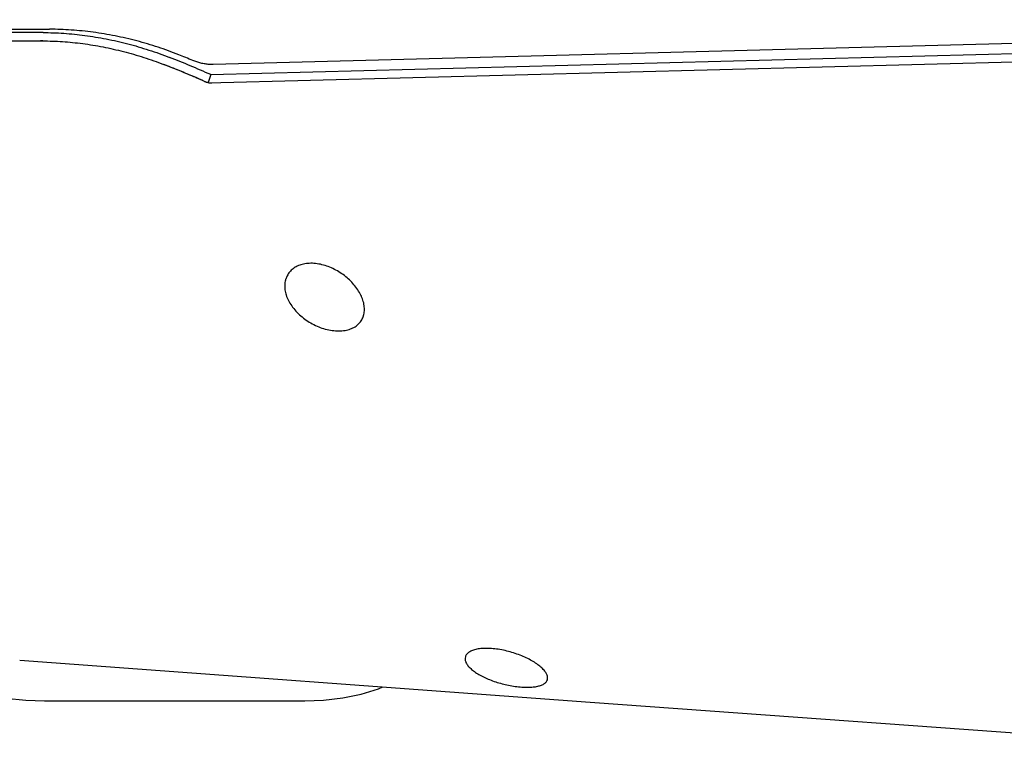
# Model space of a CAD drawing. Header units: millimetres. Extents: x 0 to 594, y 0 to 420.
# Tile 93 of 256: x 484 to 493, y 238 to 245. Entities that reach past the tile are written whole.
import ezdxf

# ---------------------------------------------------------------- set-up
doc = ezdxf.new("R2010")
doc.units = ezdxf.units.MM
doc.header["$LTSCALE"] = 32.67
doc.layers.get('0').update_dxf_attribs({"linetype": 'CONTINUOUS'})

msp = doc.modelspace()

# ---------------------------------------------------------------- linework, layer by layer
at = {"color": 7, "linetype": 'CONTINUOUS'}
for p, q in [((502.07806, 244.72598), (486.01517, 244.30529)), ((481.81032, 244.63605), (484.47844, 244.63605)), ((484.41732, 244.60497), (481.90195, 244.60497)), ((485.96724, 244.13196), (502.09403, 244.55772)), ((485.99145, 244.2103), (502.11824, 244.63605)), ((481.85767, 244.52663), (484.41318, 244.52663)), ((485.99145, 244.2103), (485.96845, 244.13587)), ((484.42904, 238.33082), (486.87654, 238.33082))]:
    msp.add_line(p, q, dxfattribs=at)
for points in [[(484.19677, 238.71231), (489.55926, 238.31758), (494.76128, 237.94062)], [(483.32442, 238.55062), (483.49407, 238.48849), (483.68213, 238.43207), (483.87244, 238.38769), (484.06361, 238.35574), (484.25423, 238.33665), (484.42904, 238.33082)], [(486.87654, 238.33082), (487.05193, 238.33705), (487.23404, 238.35785), (487.40622, 238.39315), (487.56707, 238.44285), (487.60937, 238.46111)]]:
    msp.add_lwpolyline(points, dxfattribs=at)
for points, knots in [([(484.41732, 244.60497), (484.48203, 244.60497), (484.61327, 244.60031), (484.81144, 244.58022), (485.01191, 244.54712), (485.21255, 244.50137), (485.4112, 244.44346), (485.54135, 244.397), (485.60559, 244.37186)], [0, 0, 0, 0, 0.1594403, 0.323283, 0.4904422, 0.659757, 0.8300191, 1, 1, 1, 1]), ([(485.69073, 244.39707), (485.62695, 244.42253), (485.4969, 244.46982), (485.29739, 244.52891), (485.09388, 244.57593), (484.88841, 244.61022), (484.68308, 244.6312), (484.54622, 244.63605), (484.47844, 244.63605)], [0, 0, 0, 0, 0.1657814, 0.3338334, 0.5020381, 0.6697088, 0.8363701, 1, 1, 1, 1]), ([(484.41318, 244.52663), (484.47508, 244.52663), (484.60067, 244.52225), (484.79007, 244.50327), (484.98145, 244.47199), (485.17296, 244.42876), (485.36281, 244.37396), (485.48739, 244.32996), (485.5489, 244.30617)], [0, 0, 0, 0, 0.1596398, 0.3238214, 0.4906267, 0.6594769, 0.8298931, 1, 1, 1, 1]), ([(485.99145, 244.2103), (485.92789, 244.23871), (485.7999, 244.29409), (485.67063, 244.34642), (485.60559, 244.37186)], [0, 0, 0, 0, 0.499222, 1, 1, 1, 1]), ([(485.82313, 244.34301), (485.80115, 244.35219), (485.75708, 244.37038), (485.71288, 244.38823), (485.69073, 244.39707)], [0, 0, 0, 0, 0.4997667, 1, 1, 1, 1]), ([(485.93381, 244.14683), (485.87041, 244.17485), (485.74271, 244.22947), (485.61377, 244.28108), (485.5489, 244.30617)], [0, 0, 0, 0, 0.49914, 1, 1, 1, 1]), ([(486.01517, 244.30529), (486.00265, 244.30496), (485.97707, 244.30555), (485.93848, 244.30985), (485.89945, 244.31755), (485.86077, 244.32847), (485.83552, 244.33783), (485.82313, 244.34301)], [0, 0, 0, 0, 0.1906909, 0.3887622, 0.5905317, 0.7956548, 1, 1, 1, 1]), ([(485.85367, 244.18176), (485.8277, 244.19294), (485.7962, 244.2063), (485.76461, 244.21949), (485.75912, 244.22178)], [0, 0, 0, 0, 0.8261508, 1, 1, 1, 1]), ([(485.93381, 244.14683), (485.93923, 244.14443), (485.95029, 244.14023), (485.96729, 244.13574), (485.98424, 244.13314), (485.9955, 244.13271), (486.00099, 244.13285)], [0, 0, 0, 0, 0.257261, 0.5124283, 0.7613529, 1, 1, 1, 1]), ([(487.42237, 242.09099), (487.41695, 242.10794), (487.40296, 242.1421), (487.37454, 242.19122), (487.33877, 242.23861), (487.29668, 242.28301), (487.24912, 242.32357), (487.19697, 242.35942), (487.14122, 242.38967), (487.08294, 242.41352), (487.02305, 242.43022), (486.96307, 242.43887), (486.90549, 242.43877), (486.85268, 242.43011), (486.8059, 242.41357), (486.76576, 242.38972), (486.73304, 242.35916), (486.71004, 242.32506), (486.70012, 242.30078), (486.69663, 242.28952)], [0, 0, 0, 0, 0.057099, 0.1179512, 0.1816529, 0.2471775, 0.3138864, 0.3818365, 0.4498929, 0.5170131, 0.5834866, 0.6489125, 0.7108543, 0.7675369, 0.819804, 0.86915, 0.9163319, 0.9622806, 1, 1, 1, 1]), ([(486.69663, 242.28952), (486.69582, 242.28688), (486.69089, 242.2697), (486.68591, 242.23618), (486.68847, 242.18854), (486.69597, 242.15688), (486.70101, 242.14112)], [0, 0, 0, 0, 0.0549773, 0.3553464, 0.6702623, 1, 1, 1, 1]), ([(486.70101, 242.14112), (486.70667, 242.12342), (486.72152, 242.08784), (486.75221, 242.03713), (486.79107, 241.98884), (486.83696, 241.94422), (486.88881, 241.90416), (486.94555, 241.86953), (487.00582, 241.84125), (487.0685, 241.82002), (487.1321, 241.8067), (487.19441, 241.80218), (487.25237, 241.80679), (487.30404, 241.82003), (487.34845, 241.84128), (487.38485, 241.87011), (487.41181, 241.90513), (487.42333, 241.93153), (487.42746, 241.94488)], [0, 0, 0, 0, 0.0602805, 0.1244232, 0.1916375, 0.2607413, 0.3315428, 0.4036978, 0.4758817, 0.5470256, 0.6178641, 0.6860771, 0.7489466, 0.8056036, 0.8581244, 0.9074511, 0.954803, 1, 1, 1, 1]), ([(487.42746, 241.94488), (487.42767, 241.94555), (487.43232, 241.9609), (487.4377, 241.99295), (487.43535, 242.04191), (487.4276, 242.0746), (487.42237, 242.09099)], [0, 0, 0, 0, 0.0142717, 0.3238734, 0.6519326, 1, 1, 1, 1]), ([(489.1306, 238.60997), (489.12227, 238.62052), (489.10199, 238.6417), (489.0654, 238.67123), (489.02115, 238.70014), (488.97046, 238.72758), (488.91441, 238.75284), (488.85418, 238.77525), (488.79121, 238.79409), (488.72674, 238.80881), (488.66237, 238.81876), (488.60038, 238.82333), (488.54379, 238.82227), (488.49448, 238.81591), (488.45327, 238.80474), (488.4205, 238.78902), (488.39686, 238.76902), (488.38753, 238.75241), (488.38499, 238.74418)], [0, 0, 0, 0, 0.0487817, 0.1058945, 0.1703142, 0.240268, 0.3148485, 0.3932074, 0.4732741, 0.5531396, 0.6329586, 0.7093914, 0.7783971, 0.8379723, 0.8893644, 0.9326873, 0.9688868, 1, 1, 1, 1]), ([(488.38499, 238.74418), (488.38493, 238.74398), (488.38232, 238.73538), (488.38094, 238.71613), (488.39031, 238.68706), (488.40212, 238.66913), (488.40925, 238.6601)], [0, 0, 0, 0, 0.0069437, 0.2962062, 0.6196874, 1, 1, 1, 1]), ([(488.40925, 238.6601), (488.41716, 238.65008), (488.43639, 238.63007), (488.47113, 238.60249), (488.51305, 238.57583), (488.56092, 238.55081), (488.61374, 238.52786), (488.67046, 238.50741), (488.72992, 238.48988), (488.79092, 238.47565), (488.85236, 238.46507), (488.91259, 238.4586), (488.96911, 238.4566), (489.01963, 238.45908), (489.06307, 238.46572), (489.09909, 238.47629), (489.12738, 238.49071), (489.14653, 238.50822), (489.15362, 238.52197), (489.15555, 238.52816)], [0, 0, 0, 0, 0.046721, 0.1009863, 0.1619185, 0.2281138, 0.2983626, 0.3723949, 0.4485143, 0.5249616, 0.601345, 0.6764331, 0.7463461, 0.8079678, 0.8611962, 0.9067193, 0.9447201, 0.9764049, 1, 1, 1, 1]), ([(489.15555, 238.52816), (489.15595, 238.52945), (489.15843, 238.53852), (489.15854, 238.55761), (489.14874, 238.58448), (489.1374, 238.60136), (489.1306, 238.60997)], [0, 0, 0, 0, 0.0453449, 0.3165594, 0.6287086, 1, 1, 1, 1])]:
    msp.add_open_spline(points, degree=3, knots=knots, dxfattribs=at)
for points in [[(484.41316, 244.52656), (484.40648, 244.52661), (484.3998, 244.52663), (484.39311, 244.52663)], [(485.57299, 244.2968), (485.56497, 244.29992), (485.55693, 244.30301), (485.54888, 244.30606)], [(485.58139, 244.29353), (485.57859, 244.29463), (485.57579, 244.29572), (485.57299, 244.2968)], [(485.661, 244.26194), (485.63451, 244.2726), (485.60798, 244.28313), (485.58139, 244.29353)], [(485.75912, 244.22178), (485.7265, 244.23536), (485.69379, 244.24875), (485.661, 244.26194)], [(485.93381, 244.14682), (485.90716, 244.1586), (485.88044, 244.17025), (485.85367, 244.18176)], [(485.96724, 244.13196), (485.95611, 244.13694), (485.94496, 244.14189), (485.93381, 244.14682)]]:
    msp.add_open_spline(points, degree=3, dxfattribs=at)

doc.saveas('drawing.dxf')
